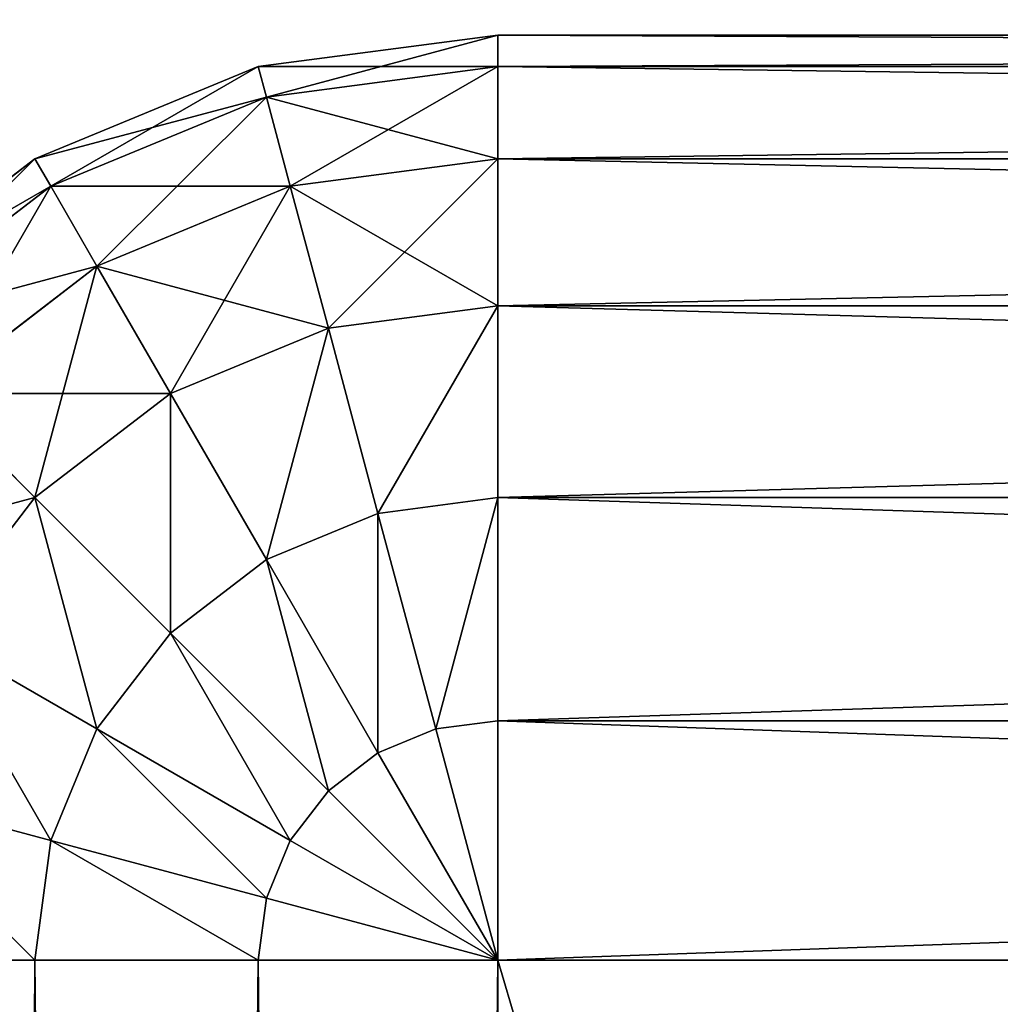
# Model space of a CAD drawing. Extents: x 0 to 706, y 79 to 431.
# Tile 34 of 256: x 219.438 to 219.836, y 250.687 to 251.086. Entities that reach past the tile are written whole.
import ezdxf

# ---------------------------------------------------------------- set-up
doc = ezdxf.new("R2010")
doc.units = 0
doc.header["$MEASUREMENT"] = 0
doc.layers.get('0').update_dxf_attribs({"color": 144, "linetype": 'CONTINUOUS'})
for name, color, linetype in [('BLOC_B_TON', 134, 'CONTINUOUS'), ('POTEAU', 36, 'CONTINUOUS'), ('SOL', 36, 'CONTINUOUS')]:
    doc.layers.add(name, color=color, linetype=linetype)

# ---------------------------------------------------------------- blocks, each defined once
blk = doc.blocks.new('B_TON_24___X_24___X_24___1')
at = {"color": 253}
mesh = blk.add_polyface(dxfattribs=at)
corners = [(23.625, 0.375, 24), (0.375, 23.625, 24), (0.375, 0.375, 24), (23.625, 23.625, 24)]
mesh.append_faces([[corners[k] for k in face] for face in [(0, 1, 2), (1, 0, 3)]], dxfattribs={"vtx0": -1, "color": 253})
mesh = blk.add_polyface()
corners = [(23.625, 23.625), (0.375, 0.375), (0.375, 23.625), (23.625, 0.375)]
mesh.append_faces([[corners[k] for k in face] for face in [(0, 1, 2), (1, 0, 3)]], dxfattribs={"vtx0": -1})
blk = doc.blocks.new('GEAR_BOX_1')
at = {"color": 251}
for p, q in [((5.01545, 10, 0.375), (4.91839, 9.98722, 0.375)), ((4.91839, 9.98722, 41.625), (5.01545, 10, 41.625)), ((5.01545, 9.98722, 0.27794), (5.01545, 10, 0.375)), ((7.76545, 10, 0.375), (5.01545, 10, 0.375)), ((5.01545, 10, 41.625), (5.01545, 9.98722, 41.72206)), ((7.76545, 10, 41.625), (5.01545, 10, 41.625)), ((5.01545, 10, 0.375), (5.01545, 10, 41.625)), ((4.82795, 9.94976, 41.625), (4.91839, 9.98722, 41.625)), ((4.91839, 9.98722, 0.375), (4.82795, 9.94976, 0.375)), ((4.91839, 9.98722, 41.625), (4.91839, 9.98722, 0.375)), ((4.91839, 9.98722, 0.375), (4.9217, 9.97488, 0.27794)), ((4.91839, 9.98722, 41.625), (4.9217, 9.97488, 41.72206)), ((4.9217, 9.97488, 0.27794), (5.01545, 9.98722, 0.27794)), ((4.9217, 9.97488, 41.72206), (5.01545, 9.98722, 41.72206)), ((5.01545, 9.98722, 0.27794), (7.76545, 9.98722, 0.27794)), ((5.01545, 9.94976, 0.1875), (5.01545, 9.98722, 0.27794)), ((5.01545, 9.98722, 41.72206), (7.76545, 9.98722, 41.72206)), ((5.01545, 9.98722, 41.72206), (5.01545, 9.94976, 41.8125)), ((4.83434, 9.93869, 0.27794), (4.9217, 9.97488, 0.27794)), ((4.83434, 9.93869, 41.72206), (4.9217, 9.97488, 41.72206)), ((4.9217, 9.97488, 0.27794), (4.93139, 9.93869, 0.1875)), ((4.9217, 9.97488, 41.72206), (4.93139, 9.93869, 41.8125)), ((4.82795, 9.94976, 0.375), (4.75028, 9.89017, 0.375)), ((4.75028, 9.89017, 41.625), (4.82795, 9.94976, 41.625)), ((4.82795, 9.94976, 41.625), (4.82795, 9.94976, 0.375)), ((4.82795, 9.94976, 0.375), (4.83434, 9.93869, 0.27794)), ((4.82795, 9.94976, 41.625), (4.83434, 9.93869, 41.72206)), ((4.93139, 9.93869, 0.1875), (5.01545, 9.94976, 0.1875)), ((4.93139, 9.93869, 41.8125), (5.01545, 9.94976, 41.8125)), ((5.01545, 9.94976, 0.1875), (7.76545, 9.94976, 0.1875)), ((5.01545, 9.89017, 0.10983), (5.01545, 9.94976, 0.1875)), ((5.01545, 9.94976, 41.8125), (5.01545, 9.89017, 41.89017)), ((5.01545, 9.94976, 41.8125), (7.76545, 9.94976, 41.8125)), ((4.75932, 9.88113, 0.27794), (4.83434, 9.93869, 0.27794)), ((4.75932, 9.88113, 41.72206), (4.83434, 9.93869, 41.72206)), ((4.83434, 9.93869, 0.27794), (4.85307, 9.90625, 0.1875)), ((4.83434, 9.93869, 41.72206), (4.85307, 9.90625, 41.8125)), ((4.85307, 9.90625, 0.1875), (4.93139, 9.93869, 0.1875)), ((4.85307, 9.90625, 41.8125), (4.93139, 9.93869, 41.8125)), ((4.93139, 9.93869, 0.1875), (4.94682, 9.88113, 0.10983)), ((4.93139, 9.93869, 41.8125), (4.94682, 9.88113, 41.89017)), ((4.78581, 9.85464, 0.1875), (4.85307, 9.90625, 0.1875)), ((4.78581, 9.85464, 41.8125), (4.85307, 9.90625, 41.8125)), ((4.85307, 9.90625, 0.1875), (4.88287, 9.85464, 0.10983)), ((4.85307, 9.90625, 41.8125), (4.88287, 9.85464, 41.89017)), ((4.94682, 9.88113, 0.10983), (5.01545, 9.89017, 0.10983)), ((4.94682, 9.88113, 41.89017), (5.01545, 9.89017, 41.89017)), ((5.01545, 9.89017, 0.10983), (7.76545, 9.89017, 0.10983)), ((5.01545, 9.8125, 0.05024), (5.01545, 9.89017, 0.10983)), ((5.01545, 9.89017, 41.89017), (5.01545, 9.8125, 41.94976)), ((5.01545, 9.89017, 41.89017), (7.76545, 9.89017, 41.89017)), ((4.88287, 9.85464, 0.10983), (4.94682, 9.88113, 0.10983)), ((4.88287, 9.85464, 41.89017), (4.94682, 9.88113, 41.89017)), ((4.94682, 9.88113, 0.10983), (4.96692, 9.80611, 0.05024)), ((4.94682, 9.88113, 41.89017), (4.96692, 9.80611, 41.94976)), ((4.78581, 9.85464, 41.8125), (4.82795, 9.8125, 41.89017)), ((4.78581, 9.85464, 0.1875), (4.82795, 9.8125, 0.10983)), ((4.82795, 9.8125, 41.89017), (4.88287, 9.85464, 41.89017)), ((4.82795, 9.8125, 0.10983), (4.88287, 9.85464, 0.10983)), ((4.88287, 9.85464, 0.10983), (4.9217, 9.78738, 0.05024)), ((4.88287, 9.85464, 41.89017), (4.9217, 9.78738, 41.94976)), ((4.78581, 9.75758, 41.89017), (4.82795, 9.8125, 41.89017)), ((4.78581, 9.75758, 0.10983), (4.82795, 9.8125, 0.10983)), ((4.82795, 9.8125, 41.89017), (4.88287, 9.75758, 41.94976)), ((4.82795, 9.8125, 0.10983), (4.88287, 9.75758, 0.05024)), ((4.96692, 9.80611, 0.05024), (5.01545, 9.8125, 0.05024)), ((4.96692, 9.80611, 41.94976), (5.01545, 9.8125, 41.94976)), ((5.01545, 9.8125, 0.05024), (7.76545, 9.8125, 0.05024)), ((5.01545, 9.72206, 0.01278), (5.01545, 9.8125, 0.05024)), ((5.01545, 9.8125, 41.94976), (5.01545, 9.72206, 41.98722)), ((5.01545, 9.8125, 41.94976), (7.76545, 9.8125, 41.94976)), ((4.9217, 9.78738, 0.05024), (4.96692, 9.80611, 0.05024)), ((4.9217, 9.78738, 41.94976), (4.96692, 9.80611, 41.94976)), ((4.96692, 9.80611, 0.05024), (4.99033, 9.71875, 0.01278)), ((4.96692, 9.80611, 41.94976), (4.99033, 9.71875, 41.98722)), ((4.88287, 9.75758, 0.05024), (4.9217, 9.78738, 0.05024)), ((4.88287, 9.75758, 41.94976), (4.9217, 9.78738, 41.94976)), ((4.9217, 9.78738, 0.05024), (4.96692, 9.70905, 0.01278)), ((4.9217, 9.78738, 41.94976), (4.96692, 9.70905, 41.98722)), ((4.78581, 9.75758, 41.89017), (4.85307, 9.71875, 41.94976)), ((4.78581, 9.75758, 0.10983), (4.85307, 9.71875, 0.05024)), ((4.85307, 9.71875, 41.94976), (4.88287, 9.75758, 41.94976)), ((4.85307, 9.71875, 0.05024), (4.88287, 9.75758, 0.05024)), ((4.88287, 9.75758, 0.05024), (4.94682, 9.69363, 0.01278)), ((4.88287, 9.75758, 41.94976), (4.94682, 9.69363, 41.98722)), ((4.83434, 9.67353, 0.05024), (4.85307, 9.71875, 0.05024)), ((4.83434, 9.67353, 41.94976), (4.85307, 9.71875, 41.94976)), ((4.85307, 9.71875, 0.05024), (4.93139, 9.67353, 0.01278)), ((4.85307, 9.71875, 41.94976), (4.93139, 9.67353, 41.98722)), ((4.96692, 9.70905, 0.01278), (4.99033, 9.71875, 0.01278)), ((4.96692, 9.70905, 41.98722), (4.99033, 9.71875, 41.98722)), ((4.99033, 9.71875, 0.01278), (5.01545, 9.72206, 0.01278)), ((4.99033, 9.71875, 41.98722), (5.01545, 9.72206, 41.98722)), ((4.99033, 9.71875, 41.98722), (5.01545, 9.625, 42)), ((4.99033, 9.71875, 0.01278), (5.01545, 9.625)), ((5.01545, 9.625), (5.01545, 9.72206, 0.01278)), ((5.01545, 9.72206, 0.01278), (7.76545, 9.72206, 0.01278)), ((5.01545, 9.72206, 41.98722), (7.76545, 9.72206, 41.98722)), ((5.01545, 9.72206, 41.98722), (5.01545, 9.625, 42)), ((4.94682, 9.69363, 0.01278), (4.96692, 9.70905, 0.01278)), ((4.94682, 9.69363, 41.98722), (4.96692, 9.70905, 41.98722)), ((4.96692, 9.70905, 41.98722), (5.01545, 9.625, 42)), ((4.96692, 9.70905, 0.01278), (5.01545, 9.625)), ((4.75932, 9.69363, 0.10983), (4.83434, 9.67353, 0.05024)), ((4.75932, 9.69363, 41.89017), (4.83434, 9.67353, 41.94976)), ((4.93139, 9.67353, 41.98722), (4.94682, 9.69363, 41.98722)), ((4.93139, 9.67353, 0.01278), (4.94682, 9.69363, 0.01278)), ((4.94682, 9.69363, 41.98722), (5.01545, 9.625, 42)), ((4.94682, 9.69363, 0.01278), (5.01545, 9.625)), ((4.82795, 9.625, 41.94976), (4.83434, 9.67353, 41.94976)), ((4.82795, 9.625, 0.05024), (4.83434, 9.67353, 0.05024)), ((4.83434, 9.67353, 0.05024), (4.9217, 9.65012, 0.01278)), ((4.83434, 9.67353, 41.94976), (4.9217, 9.65012, 41.98722)), ((4.9217, 9.65012, 0.01278), (4.93139, 9.67353, 0.01278)), ((4.9217, 9.65012, 41.98722), (4.93139, 9.67353, 41.98722)), ((4.93139, 9.67353, 41.98722), (5.01545, 9.625, 42)), ((4.93139, 9.67353, 0.01278), (5.01545, 9.625)), ((4.91839, 9.625, 41.98722), (4.9217, 9.65012, 41.98722)), ((4.91839, 9.625, 0.01278), (4.9217, 9.65012, 0.01278)), ((4.9217, 9.65012, 41.98722), (5.01545, 9.625, 42)), ((4.9217, 9.65012, 0.01278), (5.01545, 9.625)), ((4.82795, 9.625, 41.94976), (4.75028, 9.625, 41.89017)), ((4.82795, 9.625, 0.05024), (4.75028, 9.625, 0.10983)), ((4.91839, 9.625, 41.98722), (4.82795, 9.625, 41.94976)), ((4.82795, 9.625, 41.94976), (4.82795, 0.375, 41.94976)), ((4.82795, 9.625, 0.05024), (4.82795, 0.375, 0.05024)), ((4.91839, 9.625, 0.01278), (4.82795, 9.625, 0.05024)), ((4.91839, 9.625, 41.98722), (4.91839, 0.375, 41.98722)), ((5.01545, 9.625, 42), (4.91839, 9.625, 41.98722)), ((5.01545, 9.625), (4.91839, 9.625, 0.01278)), ((4.91839, 9.625, 0.01278), (4.91839, 0.375, 0.01278)), ((7.76545, 9.625), (5.01545, 9.625)), ((7.76545, 9.625, 42), (5.01545, 9.625, 42)), ((5.01545, 0.375, 42), (5.01545, 9.625, 42)), ((5.01545, 0.375), (5.01545, 9.625))]:
    blk.add_line(p, q, dxfattribs=at)
mesh = blk.add_polyface(dxfattribs=at)
corners = [(4.91839, 9.98722, 41.625), (5.01545, 10, 0.375), (4.91839, 9.98722, 0.375), (5.01545, 10, 41.625)]
mesh.append_faces([[corners[k] for k in face] for face in [(0, 1, 2), (1, 0, 3)]], dxfattribs={"vtx0": -1, "color": 251})
mesh = blk.add_polyface(dxfattribs=at)
corners = [(4.91839, 9.98722, 0.375), (5.01545, 9.98722, 0.27794), (4.9217, 9.97488, 0.27794), (5.01545, 10, 0.375)]
mesh.append_faces([[corners[k] for k in face] for face in [(0, 1, 2), (1, 0, 3)]], dxfattribs={"vtx0": -1, "color": 251})
mesh = blk.add_polyface(dxfattribs=at)
corners = [(4.9217, 9.97488, 41.72206), (5.01545, 10, 41.625), (4.91839, 9.98722, 41.625), (5.01545, 9.98722, 41.72206)]
mesh.append_faces([[corners[k] for k in face] for face in [(0, 1, 2), (1, 0, 3)]], dxfattribs={"vtx0": -1, "color": 251})
mesh = blk.add_polyface(dxfattribs=at)
corners = [(5.01545, 10, 0.375), (7.76545, 9.98722, 0.27794), (5.01545, 9.98722, 0.27794), (7.76545, 10, 0.375)]
mesh.append_faces([[corners[k] for k in face] for face in [(0, 1, 2), (1, 0, 3)]], dxfattribs={"vtx0": -1, "color": 251})
mesh = blk.add_polyface(dxfattribs=at)
corners = [(5.01545, 9.98722, 41.72206), (7.76545, 10, 41.625), (5.01545, 10, 41.625), (7.76545, 9.98722, 41.72206)]
mesh.append_faces([[corners[k] for k in face] for face in [(0, 1, 2), (1, 0, 3)]], dxfattribs={"vtx0": -1, "color": 251})
mesh = blk.add_polyface(dxfattribs=at)
corners = [(5.01545, 10, 41.625), (7.76545, 10, 0.375), (5.01545, 10, 0.375), (7.76545, 10, 41.625)]
mesh.append_faces([[corners[k] for k in face] for face in [(0, 1, 2), (1, 0, 3)]], dxfattribs={"vtx0": -1, "color": 251})
mesh = blk.add_polyface(dxfattribs=at)
corners = [(4.82795, 9.94976, 41.625), (4.91839, 9.98722, 0.375), (4.82795, 9.94976, 0.375), (4.91839, 9.98722, 41.625)]
mesh.append_faces([[corners[k] for k in face] for face in [(0, 1, 2), (1, 0, 3)]], dxfattribs={"vtx0": -1, "color": 251})
mesh = blk.add_polyface(dxfattribs=at)
corners = [(4.82795, 9.94976, 0.375), (4.9217, 9.97488, 0.27794), (4.83434, 9.93869, 0.27794), (4.91839, 9.98722, 0.375)]
mesh.append_faces([[corners[k] for k in face] for face in [(0, 1, 2), (1, 0, 3)]], dxfattribs={"vtx0": -1, "color": 251})
mesh = blk.add_polyface(dxfattribs=at)
corners = [(4.83434, 9.93869, 41.72206), (4.91839, 9.98722, 41.625), (4.82795, 9.94976, 41.625), (4.9217, 9.97488, 41.72206)]
mesh.append_faces([[corners[k] for k in face] for face in [(0, 1, 2), (1, 0, 3)]], dxfattribs={"vtx0": -1, "color": 251})
mesh = blk.add_polyface(dxfattribs=at)
corners = [(4.9217, 9.97488, 0.27794), (5.01545, 9.94976, 0.1875), (4.93139, 9.93869, 0.1875), (5.01545, 9.98722, 0.27794)]
mesh.append_faces([[corners[k] for k in face] for face in [(0, 1, 2), (1, 0, 3)]], dxfattribs={"vtx0": -1, "color": 251})
mesh = blk.add_polyface(dxfattribs=at)
corners = [(4.93139, 9.93869, 41.8125), (5.01545, 9.98722, 41.72206), (4.9217, 9.97488, 41.72206), (5.01545, 9.94976, 41.8125)]
mesh.append_faces([[corners[k] for k in face] for face in [(0, 1, 2), (1, 0, 3)]], dxfattribs={"vtx0": -1, "color": 251})
mesh = blk.add_polyface(dxfattribs=at)
corners = [(5.01545, 9.98722, 0.27794), (7.76545, 9.94976, 0.1875), (5.01545, 9.94976, 0.1875), (7.76545, 9.98722, 0.27794)]
mesh.append_faces([[corners[k] for k in face] for face in [(0, 1, 2), (1, 0, 3)]], dxfattribs={"vtx0": -1, "color": 251})
mesh = blk.add_polyface(dxfattribs=at)
corners = [(5.01545, 9.94976, 41.8125), (7.76545, 9.98722, 41.72206), (5.01545, 9.98722, 41.72206), (7.76545, 9.94976, 41.8125)]
mesh.append_faces([[corners[k] for k in face] for face in [(0, 1, 2), (1, 0, 3)]], dxfattribs={"vtx0": -1, "color": 251})
mesh = blk.add_polyface(dxfattribs=at)
corners = [(4.83434, 9.93869, 0.27794), (4.93139, 9.93869, 0.1875), (4.85307, 9.90625, 0.1875), (4.9217, 9.97488, 0.27794)]
mesh.append_faces([[corners[k] for k in face] for face in [(0, 1, 2), (1, 0, 3)]], dxfattribs={"vtx0": -1, "color": 251})
mesh = blk.add_polyface(dxfattribs=at)
corners = [(4.85307, 9.90625, 41.8125), (4.9217, 9.97488, 41.72206), (4.83434, 9.93869, 41.72206), (4.93139, 9.93869, 41.8125)]
mesh.append_faces([[corners[k] for k in face] for face in [(0, 1, 2), (1, 0, 3)]], dxfattribs={"vtx0": -1, "color": 251})
mesh = blk.add_polyface(dxfattribs=at)
corners = [(4.75028, 9.89017, 41.625), (4.82795, 9.94976, 0.375), (4.75028, 9.89017, 0.375), (4.82795, 9.94976, 41.625)]
mesh.append_faces([[corners[k] for k in face] for face in [(0, 1, 2), (1, 0, 3)]], dxfattribs={"vtx0": -1, "color": 251})
mesh = blk.add_polyface(dxfattribs=at)
corners = [(4.75028, 9.89017, 0.375), (4.83434, 9.93869, 0.27794), (4.75932, 9.88113, 0.27794), (4.82795, 9.94976, 0.375)]
mesh.append_faces([[corners[k] for k in face] for face in [(0, 1, 2), (1, 0, 3)]], dxfattribs={"vtx0": -1, "color": 251})
mesh = blk.add_polyface(dxfattribs=at)
corners = [(4.75932, 9.88113, 41.72206), (4.82795, 9.94976, 41.625), (4.75028, 9.89017, 41.625), (4.83434, 9.93869, 41.72206)]
mesh.append_faces([[corners[k] for k in face] for face in [(0, 1, 2), (1, 0, 3)]], dxfattribs={"vtx0": -1, "color": 251})
mesh = blk.add_polyface(dxfattribs=at)
corners = [(4.93139, 9.93869, 0.1875), (5.01545, 9.89017, 0.10983), (4.94682, 9.88113, 0.10983), (5.01545, 9.94976, 0.1875)]
mesh.append_faces([[corners[k] for k in face] for face in [(0, 1, 2), (1, 0, 3)]], dxfattribs={"vtx0": -1, "color": 251})
mesh = blk.add_polyface(dxfattribs=at)
corners = [(4.94682, 9.88113, 41.89017), (5.01545, 9.94976, 41.8125), (4.93139, 9.93869, 41.8125), (5.01545, 9.89017, 41.89017)]
mesh.append_faces([[corners[k] for k in face] for face in [(0, 1, 2), (1, 0, 3)]], dxfattribs={"vtx0": -1, "color": 251})
mesh = blk.add_polyface(dxfattribs=at)
corners = [(5.01545, 9.94976, 0.1875), (7.76545, 9.89017, 0.10983), (5.01545, 9.89017, 0.10983), (7.76545, 9.94976, 0.1875)]
mesh.append_faces([[corners[k] for k in face] for face in [(0, 1, 2), (1, 0, 3)]], dxfattribs={"vtx0": -1, "color": 251})
mesh = blk.add_polyface(dxfattribs=at)
corners = [(5.01545, 9.89017, 41.89017), (7.76545, 9.94976, 41.8125), (5.01545, 9.94976, 41.8125), (7.76545, 9.89017, 41.89017)]
mesh.append_faces([[corners[k] for k in face] for face in [(0, 1, 2), (1, 0, 3)]], dxfattribs={"vtx0": -1, "color": 251})
mesh = blk.add_polyface(dxfattribs=at)
corners = [(4.75932, 9.88113, 0.27794), (4.85307, 9.90625, 0.1875), (4.78581, 9.85464, 0.1875), (4.83434, 9.93869, 0.27794)]
mesh.append_faces([[corners[k] for k in face] for face in [(0, 1, 2), (1, 0, 3)]], dxfattribs={"vtx0": -1, "color": 251})
mesh = blk.add_polyface(dxfattribs=at)
corners = [(4.78581, 9.85464, 41.8125), (4.83434, 9.93869, 41.72206), (4.75932, 9.88113, 41.72206), (4.85307, 9.90625, 41.8125)]
mesh.append_faces([[corners[k] for k in face] for face in [(0, 1, 2), (1, 0, 3)]], dxfattribs={"vtx0": -1, "color": 251})
mesh = blk.add_polyface(dxfattribs=at)
corners = [(4.85307, 9.90625, 0.1875), (4.94682, 9.88113, 0.10983), (4.88287, 9.85464, 0.10983), (4.93139, 9.93869, 0.1875)]
mesh.append_faces([[corners[k] for k in face] for face in [(0, 1, 2), (1, 0, 3)]], dxfattribs={"vtx0": -1, "color": 251})
mesh = blk.add_polyface(dxfattribs=at)
corners = [(4.88287, 9.85464, 41.89017), (4.93139, 9.93869, 41.8125), (4.85307, 9.90625, 41.8125), (4.94682, 9.88113, 41.89017)]
mesh.append_faces([[corners[k] for k in face] for face in [(0, 1, 2), (1, 0, 3)]], dxfattribs={"vtx0": -1, "color": 251})
mesh = blk.add_polyface(dxfattribs=at)
corners = [(4.82795, 9.8125, 41.89017), (4.85307, 9.90625, 41.8125), (4.78581, 9.85464, 41.8125), (4.88287, 9.85464, 41.89017)]
mesh.append_faces([[corners[k] for k in face] for face in [(0, 1, 2), (1, 0, 3)]], dxfattribs={"vtx0": -1, "color": 251})
mesh = blk.add_polyface(dxfattribs=at)
corners = [(4.78581, 9.85464, 0.1875), (4.88287, 9.85464, 0.10983), (4.82795, 9.8125, 0.10983), (4.85307, 9.90625, 0.1875)]
mesh.append_faces([[corners[k] for k in face] for face in [(0, 1, 2), (1, 0, 3)]], dxfattribs={"vtx0": -1, "color": 251})
mesh = blk.add_polyface(dxfattribs=at)
corners = [(4.96692, 9.80611, 41.94976), (5.01545, 9.89017, 41.89017), (4.94682, 9.88113, 41.89017), (5.01545, 9.8125, 41.94976)]
mesh.append_faces([[corners[k] for k in face] for face in [(0, 1, 2), (1, 0, 3)]], dxfattribs={"vtx0": -1, "color": 251})
mesh = blk.add_polyface(dxfattribs=at)
corners = [(5.01545, 9.89017, 0.10983), (4.96692, 9.80611, 0.05024), (4.94682, 9.88113, 0.10983), (5.01545, 9.8125, 0.05024)]
mesh.append_faces([[corners[k] for k in face] for face in [(0, 1, 2), (1, 0, 3)]], dxfattribs={"vtx0": -1, "color": 251})
mesh = blk.add_polyface(dxfattribs=at)
corners = [(7.76545, 9.89017, 0.10983), (5.01545, 9.8125, 0.05024), (5.01545, 9.89017, 0.10983), (7.76545, 9.8125, 0.05024)]
mesh.append_faces([[corners[k] for k in face] for face in [(0, 1, 2), (1, 0, 3)]], dxfattribs={"vtx0": -1, "color": 251})
mesh = blk.add_polyface(dxfattribs=at)
corners = [(7.76545, 9.8125, 41.94976), (5.01545, 9.89017, 41.89017), (5.01545, 9.8125, 41.94976), (7.76545, 9.89017, 41.89017)]
mesh.append_faces([[corners[k] for k in face] for face in [(0, 1, 2), (1, 0, 3)]], dxfattribs={"vtx0": -1, "color": 251})
mesh = blk.add_polyface(dxfattribs=at)
corners = [(4.94682, 9.88113, 0.10983), (4.9217, 9.78738, 0.05024), (4.88287, 9.85464, 0.10983), (4.96692, 9.80611, 0.05024)]
mesh.append_faces([[corners[k] for k in face] for face in [(0, 1, 2), (1, 0, 3)]], dxfattribs={"vtx0": -1, "color": 251})
mesh = blk.add_polyface(dxfattribs=at)
corners = [(4.9217, 9.78738, 41.94976), (4.94682, 9.88113, 41.89017), (4.88287, 9.85464, 41.89017), (4.96692, 9.80611, 41.94976)]
mesh.append_faces([[corners[k] for k in face] for face in [(0, 1, 2), (1, 0, 3)]], dxfattribs={"vtx0": -1, "color": 251})
mesh = blk.add_polyface(dxfattribs=at)
corners = [(4.82795, 9.8125, 41.89017), (4.7342, 9.78738, 41.8125), (4.78581, 9.75758, 41.89017), (4.78581, 9.85464, 41.8125)]
mesh.append_faces([[corners[k] for k in face] for face in [(0, 1, 2), (1, 0, 3)]], dxfattribs={"vtx0": -1, "color": 251})
mesh = blk.add_polyface(dxfattribs=at)
corners = [(4.7342, 9.78738, 0.1875), (4.82795, 9.8125, 0.10983), (4.78581, 9.75758, 0.10983), (4.78581, 9.85464, 0.1875)]
mesh.append_faces([[corners[k] for k in face] for face in [(0, 1, 2), (1, 0, 3)]], dxfattribs={"vtx0": -1, "color": 251})
mesh = blk.add_polyface(dxfattribs=at)
corners = [(4.88287, 9.75758, 41.94976), (4.88287, 9.85464, 41.89017), (4.82795, 9.8125, 41.89017), (4.9217, 9.78738, 41.94976)]
mesh.append_faces([[corners[k] for k in face] for face in [(0, 1, 2), (1, 0, 3)]], dxfattribs={"vtx0": -1, "color": 251})
mesh = blk.add_polyface(dxfattribs=at)
corners = [(4.88287, 9.85464, 0.10983), (4.88287, 9.75758, 0.05024), (4.82795, 9.8125, 0.10983), (4.9217, 9.78738, 0.05024)]
mesh.append_faces([[corners[k] for k in face] for face in [(0, 1, 2), (1, 0, 3)]], dxfattribs={"vtx0": -1, "color": 251})
mesh = blk.add_polyface(dxfattribs=at)
corners = [(4.85307, 9.71875, 41.94976), (4.82795, 9.8125, 41.89017), (4.78581, 9.75758, 41.89017), (4.88287, 9.75758, 41.94976)]
mesh.append_faces([[corners[k] for k in face] for face in [(0, 1, 2), (1, 0, 3)]], dxfattribs={"vtx0": -1, "color": 251})
mesh = blk.add_polyface(dxfattribs=at)
corners = [(4.82795, 9.8125, 0.10983), (4.85307, 9.71875, 0.05024), (4.78581, 9.75758, 0.10983), (4.88287, 9.75758, 0.05024)]
mesh.append_faces([[corners[k] for k in face] for face in [(0, 1, 2), (1, 0, 3)]], dxfattribs={"vtx0": -1, "color": 251})
mesh = blk.add_polyface(dxfattribs=at)
corners = [(5.01545, 9.8125, 0.05024), (4.99033, 9.71875, 0.01278), (4.96692, 9.80611, 0.05024), (5.01545, 9.72206, 0.01278)]
mesh.append_faces([[corners[k] for k in face] for face in [(0, 1, 2), (1, 0, 3)]], dxfattribs={"vtx0": -1, "color": 251})
mesh = blk.add_polyface(dxfattribs=at)
corners = [(4.99033, 9.71875, 41.98722), (5.01545, 9.8125, 41.94976), (4.96692, 9.80611, 41.94976), (5.01545, 9.72206, 41.98722)]
mesh.append_faces([[corners[k] for k in face] for face in [(0, 1, 2), (1, 0, 3)]], dxfattribs={"vtx0": -1, "color": 251})
mesh = blk.add_polyface(dxfattribs=at)
corners = [(7.76545, 9.8125, 0.05024), (5.01545, 9.72206, 0.01278), (5.01545, 9.8125, 0.05024), (7.76545, 9.72206, 0.01278)]
mesh.append_faces([[corners[k] for k in face] for face in [(0, 1, 2), (1, 0, 3)]], dxfattribs={"vtx0": -1, "color": 251})
mesh = blk.add_polyface(dxfattribs=at)
corners = [(7.76545, 9.72206, 41.98722), (5.01545, 9.8125, 41.94976), (5.01545, 9.72206, 41.98722), (7.76545, 9.8125, 41.94976)]
mesh.append_faces([[corners[k] for k in face] for face in [(0, 1, 2), (1, 0, 3)]], dxfattribs={"vtx0": -1, "color": 251})
mesh = blk.add_polyface(dxfattribs=at)
corners = [(4.96692, 9.80611, 0.05024), (4.96692, 9.70905, 0.01278), (4.9217, 9.78738, 0.05024), (4.99033, 9.71875, 0.01278)]
mesh.append_faces([[corners[k] for k in face] for face in [(0, 1, 2), (1, 0, 3)]], dxfattribs={"vtx0": -1, "color": 251})
mesh = blk.add_polyface(dxfattribs=at)
corners = [(4.96692, 9.70905, 41.98722), (4.96692, 9.80611, 41.94976), (4.9217, 9.78738, 41.94976), (4.99033, 9.71875, 41.98722)]
mesh.append_faces([[corners[k] for k in face] for face in [(0, 1, 2), (1, 0, 3)]], dxfattribs={"vtx0": -1, "color": 251})
mesh = blk.add_polyface(dxfattribs=at)
corners = [(4.9217, 9.78738, 0.05024), (4.94682, 9.69363, 0.01278), (4.88287, 9.75758, 0.05024), (4.96692, 9.70905, 0.01278)]
mesh.append_faces([[corners[k] for k in face] for face in [(0, 1, 2), (1, 0, 3)]], dxfattribs={"vtx0": -1, "color": 251})
mesh = blk.add_polyface(dxfattribs=at)
corners = [(4.94682, 9.69363, 41.98722), (4.9217, 9.78738, 41.94976), (4.88287, 9.75758, 41.94976), (4.96692, 9.70905, 41.98722)]
mesh.append_faces([[corners[k] for k in face] for face in [(0, 1, 2), (1, 0, 3)]], dxfattribs={"vtx0": -1, "color": 251})
mesh = blk.add_polyface(dxfattribs=at)
corners = [(4.83434, 9.67353, 41.94976), (4.78581, 9.75758, 41.89017), (4.75932, 9.69363, 41.89017), (4.85307, 9.71875, 41.94976)]
mesh.append_faces([[corners[k] for k in face] for face in [(0, 1, 2), (1, 0, 3)]], dxfattribs={"vtx0": -1, "color": 251})
mesh = blk.add_polyface(dxfattribs=at)
corners = [(4.78581, 9.75758, 0.10983), (4.83434, 9.67353, 0.05024), (4.75932, 9.69363, 0.10983), (4.85307, 9.71875, 0.05024)]
mesh.append_faces([[corners[k] for k in face] for face in [(0, 1, 2), (1, 0, 3)]], dxfattribs={"vtx0": -1, "color": 251})
mesh = blk.add_polyface(dxfattribs=at)
corners = [(4.93139, 9.67353, 41.98722), (4.88287, 9.75758, 41.94976), (4.85307, 9.71875, 41.94976), (4.94682, 9.69363, 41.98722)]
mesh.append_faces([[corners[k] for k in face] for face in [(0, 1, 2), (1, 0, 3)]], dxfattribs={"vtx0": -1, "color": 251})
mesh = blk.add_polyface(dxfattribs=at)
corners = [(4.88287, 9.75758, 0.05024), (4.93139, 9.67353, 0.01278), (4.85307, 9.71875, 0.05024), (4.94682, 9.69363, 0.01278)]
mesh.append_faces([[corners[k] for k in face] for face in [(0, 1, 2), (1, 0, 3)]], dxfattribs={"vtx0": -1, "color": 251})
mesh = blk.add_polyface(dxfattribs=at)
corners = [(4.85307, 9.71875, 0.05024), (4.9217, 9.65012, 0.01278), (4.83434, 9.67353, 0.05024), (4.93139, 9.67353, 0.01278)]
mesh.append_faces([[corners[k] for k in face] for face in [(0, 1, 2), (1, 0, 3)]], dxfattribs={"vtx0": -1, "color": 251})
mesh = blk.add_polyface(dxfattribs=at)
corners = [(4.9217, 9.65012, 41.98722), (4.85307, 9.71875, 41.94976), (4.83434, 9.67353, 41.94976), (4.93139, 9.67353, 41.98722)]
mesh.append_faces([[corners[k] for k in face] for face in [(0, 1, 2), (1, 0, 3)]], dxfattribs={"vtx0": -1, "color": 251})
mesh = blk.add_polyface(dxfattribs=at)
corners = [(5.01545, 9.625, 42), (4.99033, 9.71875, 41.98722), (4.96692, 9.70905, 41.98722)]
mesh.append_faces([[corners[k] for k in face] for face in [(0, 1, 2)]], dxfattribs={"color": 251})
mesh = blk.add_polyface(dxfattribs=at)
corners = [(5.01545, 9.625), (4.96692, 9.70905, 0.01278), (4.99033, 9.71875, 0.01278)]
mesh.append_faces([[corners[k] for k in face] for face in [(0, 1, 2)]], dxfattribs={"color": 251})
mesh = blk.add_polyface(dxfattribs=at)
corners = [(5.01545, 9.72206, 41.98722), (4.99033, 9.71875, 41.98722), (5.01545, 9.625, 42)]
mesh.append_faces([[corners[k] for k in face] for face in [(0, 1, 2)]], dxfattribs={"color": 251})
mesh = blk.add_polyface(dxfattribs=at)
corners = [(5.01545, 9.625), (4.99033, 9.71875, 0.01278), (5.01545, 9.72206, 0.01278)]
mesh.append_faces([[corners[k] for k in face] for face in [(0, 1, 2)]], dxfattribs={"color": 251})
mesh = blk.add_polyface(dxfattribs=at)
corners = [(7.76545, 9.72206, 0.01278), (5.01545, 9.625), (5.01545, 9.72206, 0.01278), (7.76545, 9.625)]
mesh.append_faces([[corners[k] for k in face] for face in [(0, 1, 2), (1, 0, 3)]], dxfattribs={"vtx0": -1, "color": 251})
mesh = blk.add_polyface(dxfattribs=at)
corners = [(7.76545, 9.625, 42), (5.01545, 9.72206, 41.98722), (5.01545, 9.625, 42), (7.76545, 9.72206, 41.98722)]
mesh.append_faces([[corners[k] for k in face] for face in [(0, 1, 2), (1, 0, 3)]], dxfattribs={"vtx0": -1, "color": 251})
mesh = blk.add_polyface(dxfattribs=at)
corners = [(5.01545, 9.625, 42), (4.96692, 9.70905, 41.98722), (4.94682, 9.69363, 41.98722)]
mesh.append_faces([[corners[k] for k in face] for face in [(0, 1, 2)]], dxfattribs={"color": 251})
mesh = blk.add_polyface(dxfattribs=at)
corners = [(5.01545, 9.625), (4.94682, 9.69363, 0.01278), (4.96692, 9.70905, 0.01278)]
mesh.append_faces([[corners[k] for k in face] for face in [(0, 1, 2)]], dxfattribs={"color": 251})
mesh = blk.add_polyface(dxfattribs=at)
corners = [(4.82795, 9.625, 41.94976), (4.75932, 9.69363, 41.89017), (4.75028, 9.625, 41.89017), (4.83434, 9.67353, 41.94976)]
mesh.append_faces([[corners[k] for k in face] for face in [(0, 1, 2), (1, 0, 3)]], dxfattribs={"vtx0": -1, "color": 251})
mesh = blk.add_polyface(dxfattribs=at)
corners = [(4.75932, 9.69363, 0.10983), (4.82795, 9.625, 0.05024), (4.75028, 9.625, 0.10983), (4.83434, 9.67353, 0.05024)]
mesh.append_faces([[corners[k] for k in face] for face in [(0, 1, 2), (1, 0, 3)]], dxfattribs={"vtx0": -1, "color": 251})
mesh = blk.add_polyface(dxfattribs=at)
corners = [(5.01545, 9.625, 42), (4.94682, 9.69363, 41.98722), (4.93139, 9.67353, 41.98722)]
mesh.append_faces([[corners[k] for k in face] for face in [(0, 1, 2)]], dxfattribs={"color": 251})
mesh = blk.add_polyface(dxfattribs=at)
corners = [(5.01545, 9.625), (4.93139, 9.67353, 0.01278), (4.94682, 9.69363, 0.01278)]
mesh.append_faces([[corners[k] for k in face] for face in [(0, 1, 2)]], dxfattribs={"color": 251})
mesh = blk.add_polyface(dxfattribs=at)
corners = [(4.91839, 9.625, 41.98722), (4.83434, 9.67353, 41.94976), (4.82795, 9.625, 41.94976), (4.9217, 9.65012, 41.98722)]
mesh.append_faces([[corners[k] for k in face] for face in [(0, 1, 2), (1, 0, 3)]], dxfattribs={"vtx0": -1, "color": 251})
mesh = blk.add_polyface(dxfattribs=at)
corners = [(4.83434, 9.67353, 0.05024), (4.91839, 9.625, 0.01278), (4.82795, 9.625, 0.05024), (4.9217, 9.65012, 0.01278)]
mesh.append_faces([[corners[k] for k in face] for face in [(0, 1, 2), (1, 0, 3)]], dxfattribs={"vtx0": -1, "color": 251})
mesh = blk.add_polyface(dxfattribs=at)
corners = [(5.01545, 9.625, 42), (4.93139, 9.67353, 41.98722), (4.9217, 9.65012, 41.98722)]
mesh.append_faces([[corners[k] for k in face] for face in [(0, 1, 2)]], dxfattribs={"color": 251})
mesh = blk.add_polyface(dxfattribs=at)
corners = [(5.01545, 9.625), (4.9217, 9.65012, 0.01278), (4.93139, 9.67353, 0.01278)]
mesh.append_faces([[corners[k] for k in face] for face in [(0, 1, 2)]], dxfattribs={"color": 251})
mesh = blk.add_polyface(dxfattribs=at)
corners = [(5.01545, 9.625, 42), (4.9217, 9.65012, 41.98722), (4.91839, 9.625, 41.98722)]
mesh.append_faces([[corners[k] for k in face] for face in [(0, 1, 2)]], dxfattribs={"color": 251})
mesh = blk.add_polyface(dxfattribs=at)
corners = [(5.01545, 9.625), (4.91839, 9.625, 0.01278), (4.9217, 9.65012, 0.01278)]
mesh.append_faces([[corners[k] for k in face] for face in [(0, 1, 2)]], dxfattribs={"color": 251})
mesh = blk.add_polyface(dxfattribs=at)
corners = [(4.82795, 0.375, 41.94976), (4.75028, 9.625, 41.89017), (4.75028, 0.375, 41.89017), (4.82795, 9.625, 41.94976)]
mesh.append_faces([[corners[k] for k in face] for face in [(0, 1, 2), (1, 0, 3)]], dxfattribs={"vtx0": -1, "color": 251})
mesh = blk.add_polyface(dxfattribs=at)
corners = [(4.82795, 9.625, 0.05024), (4.75028, 0.375, 0.10983), (4.75028, 9.625, 0.10983), (4.82795, 0.375, 0.05024)]
mesh.append_faces([[corners[k] for k in face] for face in [(0, 1, 2), (1, 0, 3)]], dxfattribs={"vtx0": -1, "color": 251})
mesh = blk.add_polyface(dxfattribs=at)
corners = [(4.91839, 0.375, 41.98722), (4.82795, 9.625, 41.94976), (4.82795, 0.375, 41.94976), (4.91839, 9.625, 41.98722)]
mesh.append_faces([[corners[k] for k in face] for face in [(0, 1, 2), (1, 0, 3)]], dxfattribs={"vtx0": -1, "color": 251})
mesh = blk.add_polyface(dxfattribs=at)
corners = [(4.91839, 9.625, 0.01278), (4.82795, 0.375, 0.05024), (4.82795, 9.625, 0.05024), (4.91839, 0.375, 0.01278)]
mesh.append_faces([[corners[k] for k in face] for face in [(0, 1, 2), (1, 0, 3)]], dxfattribs={"vtx0": -1, "color": 251})
mesh = blk.add_polyface(dxfattribs=at)
corners = [(5.01545, 0.375, 42), (4.91839, 9.625, 41.98722), (4.91839, 0.375, 41.98722), (5.01545, 9.625, 42)]
mesh.append_faces([[corners[k] for k in face] for face in [(0, 1, 2), (1, 0, 3)]], dxfattribs={"vtx0": -1, "color": 251})
mesh = blk.add_polyface(dxfattribs=at)
corners = [(5.01545, 9.625), (4.91839, 0.375, 0.01278), (4.91839, 9.625, 0.01278), (5.01545, 0.375)]
mesh.append_faces([[corners[k] for k in face] for face in [(0, 1, 2), (1, 0, 3)]], dxfattribs={"vtx0": -1, "color": 251})
mesh = blk.add_polyface(dxfattribs=at)
corners = [(7.76545, 0.375, 42), (5.01545, 9.625, 42), (5.01545, 0.375, 42), (7.76545, 9.625, 42)]
mesh.append_faces([[corners[k] for k in face] for face in [(0, 1, 2), (1, 0, 3)]], dxfattribs={"vtx0": -1, "color": 251})
mesh = blk.add_polyface(dxfattribs=at)
corners = [(7.76545, 9.625), (5.01545, 0.375), (5.01545, 9.625), (7.76545, 0.375)]
mesh.append_faces([[corners[k] for k in face] for face in [(0, 1, 2), (1, 0, 3)]], dxfattribs={"vtx0": -1, "color": 251})
blk = doc.blocks.new('GROUP_1')
blk.add_blockref('GEAR_BOX_1', (-4.45118, 1.0627, 63.57728))
blk = doc.blocks.new('GROUPE_5')
at = {"color": 67}
mesh = blk.add_polyface(dxfattribs=at)
corners = [(568.9375, 0), (-137.125, 351.125), (-137.125, 0), (568.9375, 351.125)]
mesh.append_faces([[corners[k] for k in face] for face in [(0, 1, 2), (1, 0, 3)]], dxfattribs={"vtx0": -1, "color": 67})

msp = doc.modelspace()

# ---------------------------------------------------------------- block references
at = {"layer": 'BLOC_B_TON'}
msp.add_blockref('B_TON_24___X_24___X_24___1', (213.73403, 234.0173, 30.34976), dxfattribs=at)
at = {"layer": 'POTEAU'}
msp.add_blockref('GROUP_1', (219.06773, 240.0173, 52.61241), dxfattribs=at)
at = {"layer": 'SOL'}
msp.add_blockref('GROUPE_5', (137.125, 79.39059, 50.34976), dxfattribs=at)

doc.saveas('drawing.dxf')
